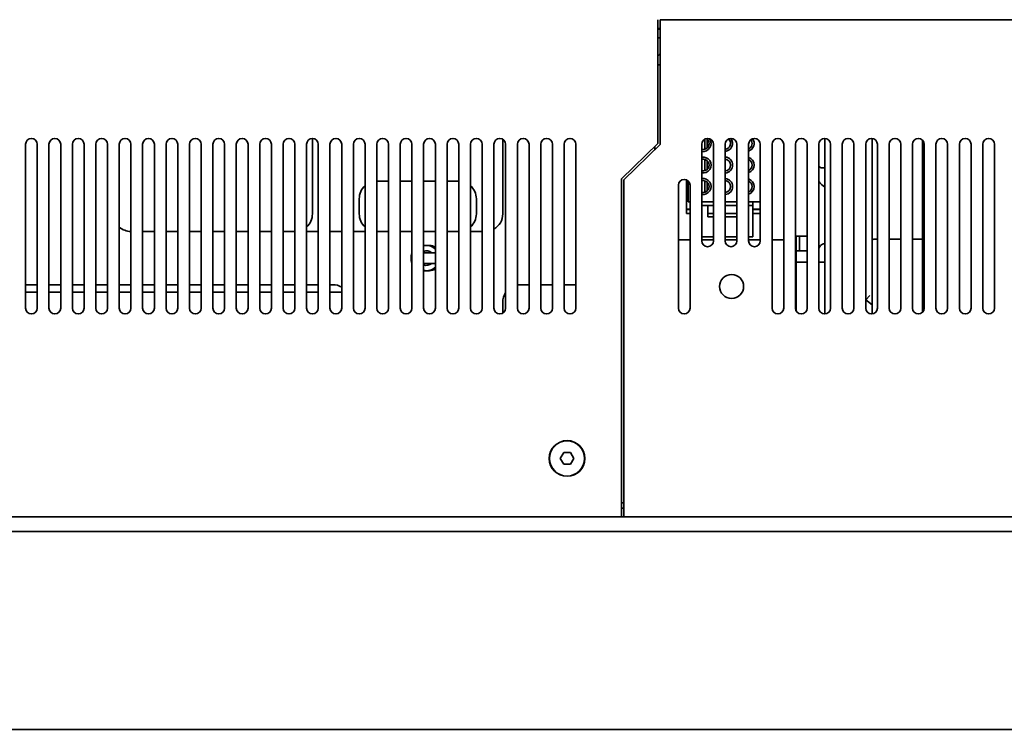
# Model space of a CAD drawing. Header units: millimetres. Extents: x 0 to 2100, y 0 to 1485.
# Tile 8 of 32: x 561 to 730, y 682 to 803. Entities that reach past the tile are written whole.
import ezdxf

# ---------------------------------------------------------------- set-up
doc = ezdxf.new("R2010")
doc.units = ezdxf.units.MM
doc.header["$LTSCALE"] = 5
doc.layers.add('Sichtbare Kanten(ISO)', color=7, linetype='Continuous', lineweight=35)

msp = doc.modelspace()

# ---------------------------------------------------------------- linework, layer by layer
at = {"layer": 'Sichtbare Kanten(ISO)'}
for p, q in [((670.45, 802.69), (670.45, 803.3)), ((670.45, 802.69), (670.45, 794.92)), ((670.85, 803.3), (670.85, 802.69)), ((755.58, 803.3), (670.85, 803.3)), ((670.85, 802.69), (670.85, 794.92)), ((670.45, 801.8), (670.85, 801.8)), ((670.85, 801.7), (670.55, 801.7)), ((670.55, 800.2), (670.85, 800.2)), ((670.45, 795.6), (670.85, 795.6)), ((670.45, 795.6), (670.85, 795.6)), ((670.45, 793.43), (670.45, 794.92)), ((670.45, 793.43), (670.45, 782.13)), ((670.85, 793.43), (670.85, 781.96)), ((611.45, 783), (611.45, 770.1)), ((643.95, 782.87), (643.95, 770.1)), ((670.45, 782.13), (664.25, 776.1)), ((678.45, 782.87), (678.45, 781.17)), ((678.85, 781.39), (678.85, 782.9)), ((698.95, 761.85), (698.95, 783)), ((707.05, 780), (707.05, 783)), ((715.65, 753.29), (715.65, 782.72)), ((562.45, 782), (562.45, 754)), ((564.45, 754), (564.45, 782)), ((566.45, 782), (566.45, 754)), ((568.45, 754), (568.45, 782)), ((570.45, 782), (570.45, 754)), ((572.45, 754), (572.45, 782)), ((574.45, 782), (574.45, 754)), ((576.45, 754), (576.45, 782)), ((578.45, 782), (578.45, 754)), ((580.45, 754), (580.45, 782)), ((582.45, 782), (582.45, 754)), ((584.45, 754), (584.45, 782)), ((586.45, 782), (586.45, 754)), ((588.45, 754), (588.45, 782)), ((590.45, 782), (590.45, 754)), ((592.45, 754), (592.45, 782)), ((594.45, 782), (594.45, 754)), ((596.45, 754), (596.45, 782)), ((598.45, 782), (598.45, 754)), ((600.45, 754), (600.45, 782)), ((602.45, 782), (602.45, 754)), ((604.45, 754), (604.45, 782)), ((606.45, 782), (606.45, 754)), ((608.45, 754), (608.45, 782)), ((610.45, 782), (610.45, 754)), ((612.45, 754), (612.45, 782)), ((614.45, 782), (614.45, 754)), ((616.45, 754), (616.45, 782)), ((618.45, 782), (618.45, 754)), ((620.45, 754), (620.45, 782)), ((622.45, 782), (622.45, 754)), ((624.45, 754), (624.45, 782)), ((626.45, 782), (626.45, 754)), ((628.45, 754), (628.45, 782)), ((630.45, 782), (630.45, 754)), ((632.45, 754), (632.45, 782)), ((634.45, 782), (634.45, 754)), ((636.45, 754), (636.45, 782)), ((638.45, 782), (638.45, 754)), ((640.45, 754), (640.45, 782)), ((642.45, 782), (642.45, 754)), ((644.45, 754), (644.45, 782)), ((646.45, 782), (646.45, 754)), ((648.45, 754), (648.45, 782)), ((650.45, 782), (650.45, 754)), ((652.45, 754), (652.45, 782)), ((654.45, 782), (654.45, 754)), ((656.45, 754), (656.45, 782)), ((670.85, 781.96), (664.65, 775.93)), ((669.95, 781.09), (669.95, 781.65)), ((677.95, 782), (677.95, 765.5)), ((679.95, 765.5), (679.95, 782)), ((681.95, 782), (681.95, 765.5)), ((683.95, 765.5), (683.95, 782)), ((685.95, 782), (685.95, 765.5)), ((687.95, 765.5), (687.95, 782)), ((689.95, 782), (689.95, 754)), ((691.95, 754), (691.95, 782)), ((693.95, 782), (693.95, 754)), ((695.95, 754), (695.95, 782)), ((697.95, 782), (697.95, 754)), ((699.95, 754), (699.95, 782)), ((701.95, 782), (701.95, 754)), ((703.95, 754), (703.95, 782)), ((705.95, 782), (705.95, 754)), ((707.95, 754), (707.95, 782)), ((709.95, 782), (709.95, 754)), ((711.95, 754), (711.95, 782)), ((713.95, 782), (713.95, 754)), ((715.95, 754), (715.95, 782)), ((717.95, 782), (717.95, 754)), ((719.95, 754), (719.95, 782)), ((721.95, 782), (721.95, 754)), ((723.95, 754), (723.95, 782)), ((725.95, 782), (725.95, 754)), ((727.95, 754), (727.95, 782)), ((678.45, 779.44), (678.45, 777.49)), ((678.85, 777.71), (678.85, 779.22)), ((707.05, 765.67), (707.05, 780)), ((698.35, 777.99), (697.95, 778.22)), ((622.45, 775.7), (624.45, 775.7)), ((626.45, 775.7), (628.45, 775.7)), ((630.45, 775.7), (632.45, 775.7)), ((634.45, 775.7), (636.45, 775.7)), ((664.25, 776.1), (664.25, 718.3)), ((664.65, 775.93), (664.65, 718.3)), ((675.35, 775.92), (675.35, 770.2)), ((675.63, 775.74), (675.63, 772.18)), ((678.45, 775.76), (678.45, 773.8)), ((678.85, 774.03), (678.85, 775.53)), ((673.95, 775), (673.95, 754)), ((675.95, 754), (675.95, 775)), ((619.45, 770.1), (619.45, 772.7)), ((639.45, 772.7), (639.45, 770.1)), ((675.63, 772.18), (675.95, 772.18)), ((677.95, 772.18), (679.95, 772.18)), ((681.95, 772.18), (683.95, 772.18)), ((685.95, 772.18), (687.95, 772.18)), ((686.67, 772.18), (686.67, 771.85)), ((675.35, 770.91), (675.95, 770.91)), ((675.35, 770.85), (675.95, 770.85)), ((677.95, 771.54), (678.99, 771.54)), ((678.99, 771.54), (679.95, 771.54)), ((678.99, 771.54), (678.99, 769.59)), ((681.95, 771.54), (683.95, 771.54)), ((685.95, 771.54), (686.67, 771.54)), ((686.67, 771.85), (686.67, 771.54)), ((686.67, 771.54), (686.67, 766.84)), ((686.67, 770.91), (687.95, 770.91)), ((686.67, 770.85), (687.95, 770.85)), ((675.35, 770.2), (675.95, 770.2)), ((678.99, 770.2), (679.95, 770.2)), ((678.99, 769.59), (679.95, 769.59)), ((681.95, 770.2), (683.95, 770.2)), ((681.95, 769.59), (683.95, 769.59)), ((686.67, 770.2), (687.95, 770.2)), ((584.45, 767.1), (582.45, 767.1)), ((588.45, 767.1), (586.45, 767.1)), ((592.45, 767.1), (590.45, 767.1)), ((596.45, 767.1), (594.45, 767.1)), ((600.45, 767.1), (598.45, 767.1)), ((604.45, 767.1), (602.45, 767.1)), ((608.45, 767.1), (606.45, 767.1)), ((612.45, 767.1), (610.45, 767.1)), ((616.45, 767.1), (614.45, 767.1)), ((620.45, 767.1), (618.45, 767.1)), ((624.45, 767.1), (622.45, 767.1)), ((628.45, 767.1), (626.45, 767.1)), ((632.45, 767.1), (630.45, 767.1)), ((636.45, 767.1), (634.45, 767.1)), ((640.45, 767.1), (638.45, 767.1)), ((675.95, 765.7), (673.95, 765.7)), ((677.95, 766.21), (679.95, 766.21)), ((679.95, 765.7), (677.95, 765.7)), ((681.95, 766.21), (683.95, 766.21)), ((683.95, 765.7), (681.95, 765.7)), ((685.95, 766.21), (686.67, 766.21)), ((687.95, 765.7), (685.95, 765.7)), ((686.67, 766.21), (686.67, 766.84)), ((691.95, 765.7), (689.95, 765.7)), ((694.05, 765.7), (693.95, 765.7)), ((694.05, 766.3), (695.95, 766.3)), ((694.05, 765.7), (694.05, 766.3)), ((694.05, 763.6), (694.05, 765.7)), ((694.65, 765.8), (694.65, 766.3)), ((694.65, 765.8), (694.65, 766.3)), ((694.65, 765.8), (694.65, 763.8)), ((694.65, 765.8), (694.65, 763.8)), ((707.05, 760.67), (707.05, 765.67)), ((707.95, 765.76), (707.3, 765.76)), ((711.95, 765.76), (709.95, 765.76)), ((715.65, 765.76), (713.95, 765.76)), ((631.45, 764.7), (630.45, 764.7)), ((694.05, 763.8), (694.65, 763.8)), ((694.05, 763.8), (694.65, 763.8)), ((694.05, 763.6), (694.05, 753.7)), ((695.95, 763.8), (694.65, 763.8)), ((695.95, 763.8), (694.65, 763.8)), ((631.82, 763.45), (630.45, 763.45)), ((631.82, 763.45), (630.45, 763.45)), ((630.45, 761.65), (631.82, 761.65)), ((630.45, 761.65), (631.82, 761.65)), ((630.45, 760.4), (631.45, 760.4)), ((694.05, 761.85), (695.95, 761.85)), ((697.95, 761.85), (698.95, 761.85)), ((698.95, 761.85), (698.95, 753)), ((707.05, 753.01), (707.05, 760.67)), ((564.45, 758), (562.45, 758)), ((568.45, 758), (566.45, 758)), ((572.45, 758), (570.45, 758)), ((576.45, 758), (574.45, 758)), ((580.45, 758), (578.45, 758)), ((584.45, 758), (582.45, 758)), ((588.45, 758), (586.45, 758)), ((592.45, 758), (590.45, 758)), ((596.45, 758), (594.45, 758)), ((600.45, 758), (598.45, 758)), ((604.45, 758), (602.45, 758)), ((608.45, 758), (606.45, 758)), ((612.45, 758), (610.45, 758)), ((614.95, 758), (614.45, 758)), ((648.45, 758), (646.95, 758)), ((652.45, 758), (650.45, 758)), ((656.45, 758), (654.45, 758)), ((562.45, 756.7), (564.45, 756.7)), ((566.45, 756.7), (568.45, 756.7)), ((570.45, 756.7), (572.45, 756.7)), ((574.45, 756.7), (576.45, 756.7)), ((578.45, 756.7), (580.45, 756.7)), ((582.45, 756.7), (584.45, 756.7)), ((586.45, 756.7), (588.45, 756.7)), ((590.45, 756.7), (592.45, 756.7)), ((594.45, 756.7), (596.45, 756.7)), ((598.45, 756.7), (600.45, 756.7)), ((602.45, 756.7), (604.45, 756.7)), ((606.45, 756.7), (608.45, 756.7)), ((610.45, 756.7), (612.45, 756.7)), ((614.45, 756.7), (616.45, 756.7)), ((705.95, 755.42), (706.68, 756.17)), ((705.95, 753.99), (705.95, 755.42)), ((705.95, 755.42), (707.05, 754.55)), ((643.95, 755), (643.95, 753.14)), ((654.37, 729.3), (653.79, 728.3)), ((653.79, 728.3), (654.37, 727.3)), ((655.53, 729.3), (654.37, 729.3)), ((656.1, 728.3), (655.53, 729.3)), ((655.53, 727.3), (656.1, 728.3)), ((654.37, 727.3), (655.53, 727.3)), ((664.65, 720.7), (664.25, 720.7)), ((380.45, 718.3), (784.45, 718.3)), ((664.65, 719.8), (664.25, 719.8)), ((786.45, 715.8), (378.45, 715.8)), ((784.45, 715.8), (380.45, 715.8)), ((786.45, 682), (378.45, 682))]:
    msp.add_line(p, q, dxfattribs=at)
for centre, radius in [((683.05, 757.7), 2.05), ((654.95, 728.3), 3.05), ((654.95, 728.3), 3)]:
    msp.add_circle(centre, radius, dxfattribs=at)
for centre, radius, start, end in [((670.55, 799.6), 2.1, 90, 92.7294), ((670.55, 799.6), 0.6, 90, 99.5939), ((672.05, 795.7), 2.1, 124.8501, 139.6324), ((672.05, 795.7), 2.1, 124.8501, 139.6324), ((563.45, 782), 1, 0, 180), ((567.45, 782), 1, 0, 180), ((571.45, 782), 1, 0, 180), ((575.45, 782), 1, 0, 180), ((579.45, 782), 1, 0, 180), ((583.45, 782), 1, 0, 180), ((587.45, 782), 1, 0, 180), ((591.45, 782), 1, 0, 180), ((595.45, 782), 1, 0, 180), ((599.45, 782), 1, 0, 180), ((603.45, 782), 1, 0, 180), ((607.45, 782), 1, 0, 180), ((611.45, 782), 1, 0, 180), ((615.45, 782), 1, 0, 180), ((619.45, 782), 1, 0, 180), ((623.45, 782), 1, 0, 180), ((627.45, 782), 1, 0, 180), ((631.45, 782), 1, 0, 180), ((635.45, 782), 1, 0, 180), ((639.45, 782), 1, 0, 180), ((643.45, 782), 1, 0, 180), ((647.45, 782), 1, 0, 180), ((651.45, 782), 1, 0, 180), ((655.45, 782), 1, 0, 180), ((678.95, 782), 1, 0, 180), ((678.17, 782.15), 1.02, 257.6095, 55.4073), ((678.17, 782.15), 1.37, 260.8544, 35.7411), ((681.85, 782.15), 1.37, 274.1388, 38.6824), ((682.95, 782), 1, 0, 180), ((681.85, 782.15), 1.02, 275.5914, 48.5859), ((686.95, 782), 1, 0, 180), ((685.53, 782.15), 1.37, 287.6553, 36.1409), ((685.53, 782.15), 1.02, 294.1698, 38.9013), ((690.95, 782), 1, 0, 180), ((694.95, 782), 1, 0, 180), ((698.95, 782), 1, 0, 180), ((702.95, 782), 1, 0, 180), ((706.95, 782), 1, 0, 180), ((710.95, 782), 1, 0, 180), ((714.95, 782), 1, 0, 180), ((718.95, 782), 1, 0, 180), ((722.95, 782), 1, 0, 180), ((726.95, 782), 1, 0, 180), ((678.17, 778.46), 1.37, 260.8544, 99.1456), ((678.17, 778.46), 1.02, 257.6095, 102.3905), ((681.85, 778.46), 1.37, 274.1388, 85.8612), ((681.85, 778.46), 1.02, 275.5914, 84.4086), ((685.53, 778.46), 1.37, 287.6553, 72.3447), ((685.53, 778.46), 1.02, 294.1698, 65.8302), ((674.95, 775), 1, 0, 180), ((678.17, 774.78), 1.37, 260.8544, 99.1456), ((678.17, 774.78), 1.02, 257.6095, 102.3905), ((681.85, 774.78), 1.37, 274.1388, 85.8612), ((681.85, 774.78), 1.02, 275.5914, 84.4086), ((685.53, 774.78), 1.37, 287.6553, 72.3447), ((685.53, 774.78), 1.02, 294.1698, 65.8302), ((700.45, 777.3), 3, 213.5571, 240), ((622.45, 772.7), 3, 131.8103, 180), ((636.45, 772.7), 3, 0, 48.1897), ((608.45, 770.1), 3, 311.8103, 0), ((622.45, 770.1), 3, 180, 228.1897), ((636.45, 770.1), 3, 311.8103, 0), ((640.95, 770.1), 3, 300, 0), ((580.45, 770.1), 3, 228.1897, 270), ((678.95, 765.5), 1, 180, 0), ((682.95, 765.5), 1, 180, 0), ((686.95, 765.5), 1, 180, 0), ((630.95, 762.55), 2.15, 45.7593, 103.4477), ((630.95, 762.55), 2.15, 45.7593, 103.4477), ((630.95, 762.55), 1.25, 46.0545, 113.5782), ((630.95, 762.55), 1.25, 46.0545, 113.5782), ((631.45, 762.55), 2.15, 62.2822, 90), ((698.95, 764), 1, 89.9993, 180), ((630.45, 762.55), 2.15, 158.4711, 201.5289), ((630.95, 762.55), 1.25, 246.4218, 313.9455), ((630.95, 762.55), 1.25, 246.4218, 313.9455), ((630.95, 762.55), 2.15, 256.5523, 314.2407), ((630.95, 762.55), 2.15, 256.5523, 314.2407), ((631.45, 762.55), 2.15, 270, 297.7178), ((614.95, 755), 3, 60, 90), ((646.95, 755), 3, 90, 99.5941), ((646.95, 755), 3, 146.4427, 180), ((563.45, 754), 1, 180, 0), ((567.45, 754), 1, 180, 0), ((571.45, 754), 1, 180, 0), ((575.45, 754), 1, 180, 0), ((579.45, 754), 1, 180, 0), ((583.45, 754), 1, 180, 0), ((587.45, 754), 1, 180, 0), ((591.45, 754), 1, 180, 0), ((595.45, 754), 1, 180, 0), ((599.45, 754), 1, 180, 0), ((603.45, 754), 1, 180, 0), ((607.45, 754), 1, 180, 0), ((611.45, 754), 1, 180, 0), ((615.45, 754), 1, 180, 0), ((619.45, 754), 1, 180, 0), ((623.45, 754), 1, 180, 0), ((627.45, 754), 1, 180, 0), ((631.45, 754), 1, 180, 0), ((635.45, 754), 1, 180, 0), ((639.45, 754), 1, 180, 0), ((643.45, 754), 1, 180, 0), ((647.45, 754), 1, 180, 0), ((651.45, 754), 1, 180, 0), ((655.45, 754), 1, 180, 0), ((674.95, 754), 1, 180, 0), ((690.95, 754), 1, 180, 0), ((694.95, 754), 1, 180, 0), ((692.05, 753.7), 2, 356.348, 0), ((698.95, 754), 1, 180, 0), ((702.95, 754), 1, 180, 0), ((706.95, 754), 1, 180, 0), ((710.95, 754), 1, 180, 0), ((714.95, 754), 1, 180, 0), ((718.95, 754), 1, 180, 0), ((722.95, 754), 1, 180, 0), ((726.95, 754), 1, 180, 0)]:
    msp.add_arc(centre, radius, start, end, dxfattribs=at)
for centre, major_axis, ratio, start_param, end_param in [((670.85, 793.43), (0, 2.1), 0.00001, 0.786668, 1.570796), ((698.35, 777.99), (0.6, 0), 0.00001, 0.022596, 1.570796), ((707.3, 765.67), (0.25, 0), 0.366025, 1.570796, 3.141593)]:
    msp.add_ellipse(centre, major_axis=major_axis, ratio=ratio, start_param=start_param, end_param=end_param, dxfattribs=at)
for points, knots in [([(631.82, 763.45), (631.91, 763.45), (632.02, 763.45), (632.15, 763.45), (632.24, 763.45), (632.33, 763.45), (632.45, 763.45)], [0.70176287, 0.70176287, 0.70176287, 0.70176287, 0.75012095, 0.75012095, 0.75012095, 0.78313201, 0.78313201, 0.78313201, 0.78313201]), ([(631.82, 763.45), (631.91, 763.45), (632.02, 763.45), (632.15, 763.45), (632.24, 763.45), (632.33, 763.45), (632.45, 763.45)], [0.70176287, 0.70176287, 0.70176287, 0.70176287, 0.75012095, 0.75012095, 0.75012095, 0.78313201, 0.78313201, 0.78313201, 0.78313201]), ([(632.44, 761.65), (632.26, 761.65), (632.13, 761.65), (632.01, 761.65), (631.94, 761.65), (631.87, 761.65), (631.82, 761.65)], [0.21686799, 0.21686799, 0.21686799, 0.21686799, 0.26884438, 0.26884438, 0.26884438, 0.29823713, 0.29823713, 0.29823713, 0.29823713]), ([(632.44, 761.65), (632.26, 761.65), (632.13, 761.65), (632.01, 761.65), (631.94, 761.65), (631.87, 761.65), (631.82, 761.65)], [0.21686799, 0.21686799, 0.21686799, 0.21686799, 0.26884438, 0.26884438, 0.26884438, 0.29823713, 0.29823713, 0.29823713, 0.29823713])]:
    msp.add_open_spline(points, degree=3, knots=knots, dxfattribs=at)

doc.saveas('drawing.dxf')
